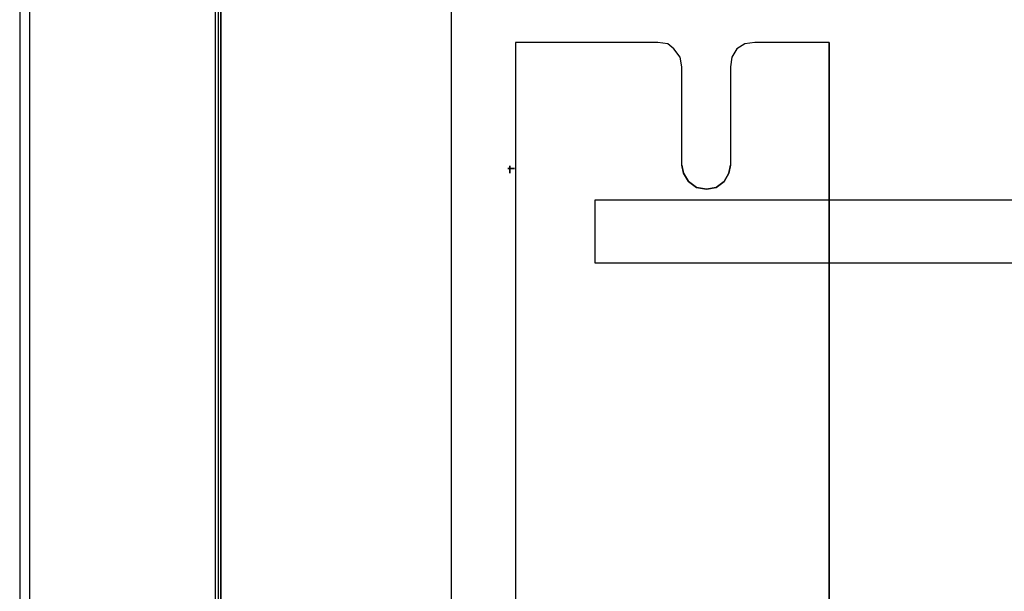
# Model space of a CAD drawing. Header units: millimetres. Extents: x 18084 to 47233, y 38174 to 56392.
# Tile 156 of 253: x 25083 to 25184, y 51132 to 51191. Entities that reach past the tile are written whole.
import ezdxf

# ---------------------------------------------------------------- set-up
doc = ezdxf.new("R2010")
doc.units = ezdxf.units.MM
doc.header["$LTSCALE"] = 100
for name, color, linetype in [('5', 7, 'Continuous'), ('50', 7, 'Continuous'), ('51', 7, 'Continuous'), ('60', 7, 'Continuous')]:
    doc.layers.add(name, color=color, linetype=linetype)

msp = doc.modelspace()

# ---------------------------------------------------------------- linework, layer by layer
at = {"layer": '5', "color": 59}
for p, q in [((25148.62, 51188.52), (25134.04, 51188.52)), ((25134.04, 51188.52), (25134.04, 50472.2)), ((25149.63, 51188.36), (25148.62, 51188.52)), ((25150.24, 51187.86), (25149.63, 51188.36)), ((25157.53, 51188.36), (25156.69, 51187.86)), ((25158.53, 51188.52), (25157.53, 51188.36)), ((25166.16, 51188.52), (25158.53, 51188.52)), ((25166.16, 51026.04), (25166.16, 51188.52)), ((25150.91, 51187.02), (25150.24, 51187.86)), ((25156.69, 51187.86), (25156.19, 51187.02)), ((25151.07, 51186.02), (25150.91, 51187.02)), ((25156.19, 51187.02), (25156.03, 51186.02)), ((25151.07, 51175.95), (25151.07, 51186.02)), ((25156.03, 51186.02), (25156.03, 51175.95)), ((25151.24, 51175.12), (25151.07, 51175.95)), ((25156.03, 51175.95), (25155.86, 51175.12)), ((25151.74, 51174.28), (25151.24, 51175.12)), ((25152.58, 51173.67), (25151.74, 51174.28)), ((25155.41, 51174.28), (25154.58, 51173.67)), ((25155.86, 51175.12), (25155.41, 51174.28)), ((25153.58, 51173.5), (25152.58, 51173.67)), ((25154.58, 51173.67), (25153.58, 51173.5))]:
    msp.add_line(p, q, dxfattribs=at)
at = {"layer": '5', "color": 7}
for points in [[(25084.29, 51243.04), (25084.29, 50472.2)], [(25134.04, 51188.52), (25134.04, 50474.2)], [(25148.62, 51188.52), (25134.04, 51188.52)], [(25151.07, 51186.02), (25150.91, 51187.02), (25150.24, 51187.85), (25149.63, 51188.36), (25148.62, 51188.52)], [(25158.53, 51188.52), (25157.53, 51188.36), (25156.69, 51187.85), (25156.19, 51187.02), (25156.03, 51186.02)], [(25166.16, 51188.52), (25158.53, 51188.52)], [(25166.15, 50474.2), (25166.15, 51188.52)], [(25166.15, 51188.52), (25166.15, 51026.04)], [(25151.07, 51175.95), (25151.07, 51186.02)], [(25156.03, 51186.02), (25156.03, 51175.95)], [(25151.07, 51175.95), (25151.24, 51175.12), (25151.74, 51174.28), (25152.58, 51173.67), (25153.58, 51173.5)], [(25153.58, 51173.5), (25154.58, 51173.67), (25155.41, 51174.28), (25155.86, 51175.12), (25156.03, 51175.95)]]:
    msp.add_lwpolyline(points, dxfattribs=at)
at = {"layer": '5', "color": 59}
msp.add_lwpolyline([(25166.16, 50472.2), (25166.16, 51026.04), (25166.16, 51188.52), (25158.53, 51188.52), (25157.53, 51188.36), (25156.69, 51187.86), (25156.19, 51187.02), (25156.03, 51186.02), (25156.03, 51175.95), (25155.86, 51175.12), (25155.41, 51174.28), (25154.58, 51173.67), (25153.58, 51173.5), (25152.58, 51173.67), (25151.74, 51174.28), (25151.24, 51175.12), (25151.07, 51175.95), (25151.07, 51186.02), (25150.91, 51187.02), (25150.24, 51187.86), (25149.63, 51188.36), (25148.62, 51188.52), (25134.04, 51188.52), (25134.04, 50472.2)], dxfattribs=at)
at = {"layer": '5'}
msp.add_lwpolyline([(25142.19, 51172.41), (25627.9, 51172.41), (25627.9, 51165.93), (25142.19, 51165.93)], close=True, dxfattribs=at)
at = {"layer": '50', "color": 59}
for p, q in [((25083.29, 51243.37), (25083.29, 50474.87)), ((25103.28, 51226.04), (25103.28, 50472.2)), ((25127.47, 50474.2), (25127.47, 51212.44))]:
    msp.add_line(p, q, dxfattribs=at)
at = {"layer": '50', "color": 7}
for points in [[(25127.47, 50474.2), (25127.47, 51212.44), (25110.27, 51212.44), (25108.94, 51213.78), (25108.94, 51225.74), (25108.94, 51226.12), (25108.49, 51226.12), (25108.49, 51226.12), (25103.6, 51226.12), (25103.6, 50474.2)], [(25127.47, 50474.2), (25127.47, 51212.44), (25110.27, 51212.44), (25108.94, 51213.78), (25108.94, 51225.74), (25108.94, 51226.12), (25108.49, 51226.12), (25108.49, 51226.12), (25103.6, 51226.12), (25103.6, 50474.2)], [(25127.47, 50474.2), (25127.47, 51212.44)]]:
    msp.add_lwpolyline(points, dxfattribs=at)
at = {"layer": '51', "color": 254}
for points in [[(25133.25, 51175.61), (25133.94, 51175.61), (25133.25, 51175.61)], [(25133.47, 51175.89), (25133.47, 51175.14), (25133.47, 51175.89)]]:
    msp.add_lwpolyline(points, close=True, dxfattribs=at)
at = {"layer": '60', "color": 7}
msp.add_line((25103.86, 50474.2), (25103.86, 51225.25), dxfattribs=at)
at = {"layer": '60', "color": 59}
msp.add_line((25103.86, 51225.25), (25103.86, 50474.2), dxfattribs=at)

doc.saveas('drawing.dxf')
